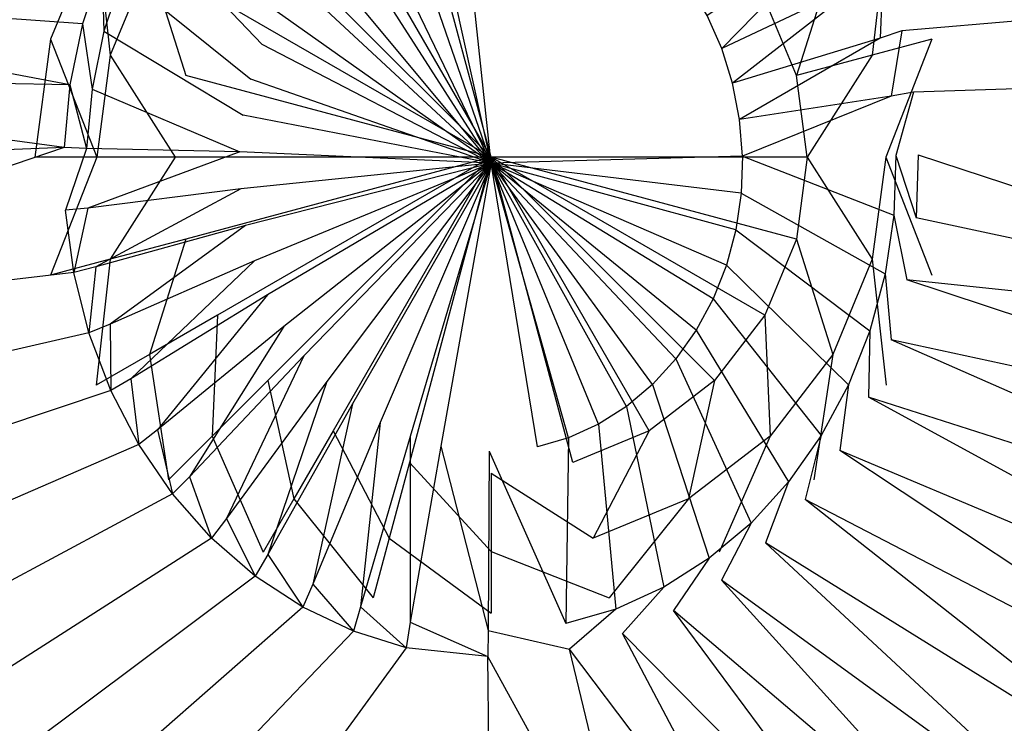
# Model space of a CAD drawing. Extents: x 0 to 1.3, y -0.48 to 0.
# Tile 28 of 36: x 0.909 to 0.9841, y -0.2449 to -0.1912. Entities that reach past the tile are written whole.
import ezdxf

# ---------------------------------------------------------------- set-up
doc = ezdxf.new("R2010")
doc.units = 0
doc.layers.add('L1_BECKEN_N_613113__0___REPLACE', color=7, linetype='CONTINUOUS')
doc.layers.add('L2_BECKEN_613113___REPLACEMTFOR', color=7, linetype='CONTINUOUS')

msp = doc.modelspace()

# ---------------------------------------------------------------- linework, layer by layer
at = {"layer": 'L1_BECKEN_N_613113__0___REPLACE', "color": 8}
for points, invisible_edges in [([(0.944973, -0.17765, 0.045043), (0.938738, -0.178471, 0.045043), (0.944973, -0.201738, 0.046484), (0.944973, -0.17765, 0.045043)], 14), ([(0.951207, -0.178471, 0.045043), (0.944973, -0.17765, 0.045043), (0.944973, -0.201738, 0.046484), (0.951207, -0.178471, 0.045043)], 14), ([(0.944973, -0.201738, 0.046484), (0.938738, -0.178471, 0.045043), (0.932929, -0.180878, 0.045043), (0.944973, -0.201738, 0.046484)], 14), ([(0.957017, -0.180878, 0.045043), (0.951207, -0.178471, 0.045043), (0.944973, -0.201738, 0.046484), (0.957017, -0.180878, 0.045043)], 14), ([(0.944973, -0.201738, 0.046484), (0.932929, -0.180878, 0.045043), (0.92794, -0.184706, 0.045043), (0.944973, -0.201738, 0.046484)], 14), ([(0.962005, -0.184706, 0.045043), (0.957017, -0.180878, 0.045043), (0.944973, -0.201738, 0.046484), (0.962005, -0.184706, 0.045043)], 14), ([(0.915928, -0.193956, 0.043619), (0.914859, -0.184352, 0.040768), (0.911385, -0.192738, 0.040768), (0.915928, -0.193956, 0.043619)], 13), ([(0.914859, -0.184352, 0.040768), (0.915928, -0.193956, 0.043619), (0.918932, -0.186703, 0.043619), (0.914859, -0.184352, 0.040768)], 14), ([(0.974018, -0.193956, 0.043619), (0.975087, -0.184352, 0.040768), (0.971014, -0.186703, 0.043619), (0.974018, -0.193956, 0.043619)], 13), ([(0.975087, -0.184352, 0.040768), (0.974018, -0.193956, 0.043619), (0.978561, -0.192739, 0.040768), (0.975087, -0.184352, 0.040768)], 14), ([(0.944973, -0.201738, 0.046484), (0.92794, -0.184706, 0.045043), (0.924112, -0.189694, 0.045043), (0.944973, -0.201738, 0.046484)], 14), ([(0.965833, -0.189694, 0.045043), (0.962005, -0.184706, 0.045043), (0.944973, -0.201738, 0.046484), (0.965833, -0.189694, 0.045043)], 14), ([(0.921706, -0.195504, 0.045043), (0.918932, -0.186703, 0.043619), (0.915928, -0.193956, 0.043619), (0.921706, -0.195504, 0.045043)], 13), ([(0.918932, -0.186703, 0.043619), (0.921706, -0.195504, 0.045043), (0.924112, -0.189694, 0.045043), (0.918932, -0.186703, 0.043619)], 14), ([(0.96824, -0.195504, 0.045043), (0.971014, -0.186703, 0.043619), (0.965833, -0.189694, 0.045043), (0.96824, -0.195504, 0.045043)], 13), ([(0.971014, -0.186703, 0.043619), (0.96824, -0.195504, 0.045043), (0.974018, -0.193956, 0.043619), (0.971014, -0.186703, 0.043619)], 14), ([(0.944973, -0.201738, 0.046484), (0.924112, -0.189694, 0.045043), (0.921706, -0.195504, 0.045043), (0.944973, -0.201738, 0.046484)], 14), ([(0.96824, -0.195504, 0.045043), (0.965833, -0.189694, 0.045043), (0.944973, -0.201738, 0.046484), (0.96824, -0.195504, 0.045043)], 14), ([(0.914903, -0.201738, 0.043619), (0.911385, -0.192738, 0.040768), (0.9102, -0.201738, 0.040768), (0.914903, -0.201738, 0.043619)], 13), ([(0.911385, -0.192738, 0.040768), (0.914903, -0.201738, 0.043619), (0.915928, -0.193956, 0.043619), (0.911385, -0.192738, 0.040768)], 14), ([(0.975043, -0.201738, 0.043619), (0.978561, -0.192739, 0.040768), (0.974018, -0.193956, 0.043619), (0.975043, -0.201738, 0.043619)], 13), ([(0.978561, -0.192739, 0.040768), (0.975043, -0.201738, 0.043619), (0.979746, -0.201738, 0.040768), (0.978561, -0.192739, 0.040768)], 14), ([(0.920885, -0.201738, 0.045043), (0.915928, -0.193956, 0.043619), (0.914903, -0.201738, 0.043619), (0.920885, -0.201738, 0.045043)], 13), ([(0.915928, -0.193956, 0.043619), (0.920885, -0.201738, 0.045043), (0.921706, -0.195504, 0.045043), (0.915928, -0.193956, 0.043619)], 14), ([(0.969061, -0.201738, 0.045043), (0.974018, -0.193956, 0.043619), (0.96824, -0.195504, 0.045043), (0.969061, -0.201738, 0.045043)], 13), ([(0.974018, -0.193956, 0.043619), (0.969061, -0.201738, 0.045043), (0.975043, -0.201738, 0.043619), (0.974018, -0.193956, 0.043619)], 14), ([(0.944973, -0.201738, 0.046484), (0.921706, -0.195504, 0.045043), (0.920885, -0.201738, 0.045043), (0.944973, -0.201738, 0.046484)], 14), ([(0.969061, -0.201738, 0.045043), (0.96824, -0.195504, 0.045043), (0.944973, -0.201738, 0.046484), (0.969061, -0.201738, 0.045043)], 14), ([(0.911385, -0.210738, 0.040768), (0.914903, -0.201738, 0.043619), (0.9102, -0.201738, 0.040768), (0.911385, -0.210738, 0.040768)], 13), ([(0.914903, -0.201738, 0.043619), (0.911385, -0.210738, 0.040768), (0.915928, -0.209521, 0.043619), (0.914903, -0.201738, 0.043619)], 14), ([(0.915928, -0.209521, 0.043619), (0.920885, -0.201738, 0.045043), (0.914903, -0.201738, 0.043619), (0.915928, -0.209521, 0.043619)], 13), ([(0.920885, -0.201738, 0.045043), (0.915928, -0.209521, 0.043619), (0.921706, -0.207973, 0.045043), (0.920885, -0.201738, 0.045043)], 14), ([(0.944973, -0.201738, 0.046484), (0.920885, -0.201738, 0.045043), (0.921706, -0.207973, 0.045043), (0.944973, -0.201738, 0.046484)], 14), ([(0.944973, -0.201738, 0.046484), (0.921706, -0.207973, 0.045043), (0.924112, -0.213782, 0.045043), (0.944973, -0.201738, 0.046484)], 14), ([(0.944973, -0.201738, 0.046484), (0.924112, -0.213782, 0.045043), (0.92794, -0.218771, 0.045043), (0.944973, -0.201738, 0.046484)], 14), ([(0.944973, -0.201738, 0.046484), (0.92794, -0.218771, 0.045043), (0.932929, -0.222599, 0.045043), (0.944973, -0.201738, 0.046484)], 14), ([(0.944973, -0.201738, 0.046484), (0.932929, -0.222599, 0.045043), (0.938738, -0.225005, 0.045043), (0.944973, -0.201738, 0.046484)], 14), ([(0.944973, -0.201738, 0.046484), (0.938738, -0.225005, 0.045043), (0.944973, -0.225826, 0.045043), (0.944973, -0.201738, 0.046484)], 14), ([(0.951207, -0.225005, 0.045043), (0.944973, -0.201738, 0.046484), (0.944973, -0.225826, 0.045043), (0.951207, -0.225005, 0.045043)], 14), ([(0.957017, -0.222599, 0.045043), (0.944973, -0.201738, 0.046484), (0.951207, -0.225005, 0.045043), (0.957017, -0.222599, 0.045043)], 14), ([(0.962005, -0.218771, 0.045043), (0.944973, -0.201738, 0.046484), (0.957017, -0.222599, 0.045043), (0.962005, -0.218771, 0.045043)], 14), ([(0.965833, -0.213782, 0.045043), (0.944973, -0.201738, 0.046484), (0.962005, -0.218771, 0.045043), (0.965833, -0.213782, 0.045043)], 14), ([(0.96824, -0.207973, 0.045043), (0.944973, -0.201738, 0.046484), (0.965833, -0.213782, 0.045043), (0.96824, -0.207973, 0.045043)], 14), ([(0.969061, -0.201738, 0.045043), (0.944973, -0.201738, 0.046484), (0.96824, -0.207973, 0.045043), (0.969061, -0.201738, 0.045043)], 14), ([(0.974018, -0.209521, 0.043619), (0.969061, -0.201738, 0.045043), (0.96824, -0.207973, 0.045043), (0.974018, -0.209521, 0.043619)], 13), ([(0.969061, -0.201738, 0.045043), (0.974018, -0.209521, 0.043619), (0.975043, -0.201738, 0.043619), (0.969061, -0.201738, 0.045043)], 14), ([(0.978561, -0.210738, 0.040768), (0.975043, -0.201738, 0.043619), (0.974018, -0.209521, 0.043619), (0.978561, -0.210738, 0.040768)], 13), ([(0.975043, -0.201738, 0.043619), (0.978561, -0.210738, 0.040768), (0.979746, -0.201738, 0.040768), (0.975043, -0.201738, 0.043619)], 14), ([(0.918932, -0.216773, 0.043619), (0.921706, -0.207973, 0.045043), (0.915928, -0.209521, 0.043619), (0.918932, -0.216773, 0.043619)], 13), ([(0.921706, -0.207973, 0.045043), (0.918932, -0.216773, 0.043619), (0.924112, -0.213782, 0.045043), (0.921706, -0.207973, 0.045043)], 14), ([(0.971014, -0.216773, 0.043619), (0.96824, -0.207973, 0.045043), (0.965833, -0.213782, 0.045043), (0.971014, -0.216773, 0.043619)], 13), ([(0.96824, -0.207973, 0.045043), (0.971014, -0.216773, 0.043619), (0.974018, -0.209521, 0.043619), (0.96824, -0.207973, 0.045043)], 14), ([(0.914859, -0.219125, 0.040768), (0.915928, -0.209521, 0.043619), (0.911385, -0.210738, 0.040768), (0.914859, -0.219125, 0.040768)], 13), ([(0.915928, -0.209521, 0.043619), (0.914859, -0.219125, 0.040768), (0.918932, -0.216773, 0.043619), (0.915928, -0.209521, 0.043619)], 14), ([(0.975087, -0.219125, 0.040768), (0.974018, -0.209521, 0.043619), (0.971014, -0.216773, 0.043619), (0.975087, -0.219125, 0.040768)], 13), ([(0.974018, -0.209521, 0.043619), (0.975087, -0.219125, 0.040768), (0.978561, -0.210738, 0.040768), (0.974018, -0.209521, 0.043619)], 14), ([(0.92371, -0.223001, 0.043619), (0.924112, -0.213782, 0.045043), (0.918932, -0.216773, 0.043619), (0.92371, -0.223001, 0.043619)], 13), ([(0.924112, -0.213782, 0.045043), (0.92371, -0.223001, 0.043619), (0.92794, -0.218771, 0.045043), (0.924112, -0.213782, 0.045043)], 14), ([(0.966235, -0.223001, 0.043619), (0.965833, -0.213782, 0.045043), (0.962005, -0.218771, 0.045043), (0.966235, -0.223001, 0.043619)], 13), ([(0.965833, -0.213782, 0.045043), (0.966235, -0.223001, 0.043619), (0.971014, -0.216773, 0.043619), (0.965833, -0.213782, 0.045043)], 14), ([(0.920385, -0.226326, 0.040768), (0.918932, -0.216773, 0.043619), (0.914859, -0.219125, 0.040768), (0.920385, -0.226326, 0.040768)], 13), ([(0.918932, -0.216773, 0.043619), (0.920385, -0.226326, 0.040768), (0.92371, -0.223001, 0.043619), (0.918932, -0.216773, 0.043619)], 14), ([(0.969561, -0.226326, 0.040768), (0.971014, -0.216773, 0.043619), (0.966235, -0.223001, 0.043619), (0.969561, -0.226326, 0.040768)], 13), ([(0.971014, -0.216773, 0.043619), (0.969561, -0.226326, 0.040768), (0.975087, -0.219125, 0.040768), (0.971014, -0.216773, 0.043619)], 14), ([(0.929938, -0.22778, 0.043619), (0.92794, -0.218771, 0.045043), (0.92371, -0.223001, 0.043619), (0.929938, -0.22778, 0.043619)], 13), ([(0.92794, -0.218771, 0.045043), (0.929938, -0.22778, 0.043619), (0.932929, -0.222599, 0.045043), (0.92794, -0.218771, 0.045043)], 14), ([(0.960008, -0.22778, 0.043619), (0.962005, -0.218771, 0.045043), (0.957017, -0.222599, 0.045043), (0.960008, -0.22778, 0.043619)], 13), ([(0.962005, -0.218771, 0.045043), (0.960008, -0.22778, 0.043619), (0.966235, -0.223001, 0.043619), (0.962005, -0.218771, 0.045043)], 14), ([(0.93719, -0.230784, 0.043619), (0.932929, -0.222599, 0.045043), (0.929938, -0.22778, 0.043619), (0.93719, -0.230784, 0.043619)], 13), ([(0.932929, -0.222599, 0.045043), (0.93719, -0.230784, 0.043619), (0.938738, -0.225005, 0.045043), (0.932929, -0.222599, 0.045043)], 14), ([(0.952755, -0.230784, 0.043619), (0.957017, -0.222599, 0.045043), (0.951207, -0.225005, 0.045043), (0.952755, -0.230784, 0.043619)], 13), ([(0.957017, -0.222599, 0.045043), (0.952755, -0.230784, 0.043619), (0.960008, -0.22778, 0.043619), (0.957017, -0.222599, 0.045043)], 14), ([(0.927586, -0.231852, 0.040768), (0.92371, -0.223001, 0.043619), (0.920385, -0.226326, 0.040768), (0.927586, -0.231852, 0.040768)], 13), ([(0.92371, -0.223001, 0.043619), (0.927586, -0.231852, 0.040768), (0.929938, -0.22778, 0.043619), (0.92371, -0.223001, 0.043619)], 14), ([(0.962359, -0.231852, 0.040768), (0.966235, -0.223001, 0.043619), (0.960008, -0.22778, 0.043619), (0.962359, -0.231852, 0.040768)], 13), ([(0.966235, -0.223001, 0.043619), (0.962359, -0.231852, 0.040768), (0.969561, -0.226326, 0.040768), (0.966235, -0.223001, 0.043619)], 14), ([(0.944973, -0.231808, 0.043619), (0.938738, -0.225005, 0.045043), (0.93719, -0.230784, 0.043619), (0.944973, -0.231808, 0.043619)], 13), ([(0.938738, -0.225005, 0.045043), (0.944973, -0.231808, 0.043619), (0.944973, -0.225826, 0.045043), (0.938738, -0.225005, 0.045043)], 14), ([(0.944973, -0.225826, 0.045043), (0.952755, -0.230784, 0.043619), (0.951207, -0.225005, 0.045043), (0.944973, -0.225826, 0.045043)], 14), ([(0.952755, -0.230784, 0.043619), (0.944973, -0.225826, 0.045043), (0.944973, -0.231808, 0.043619), (0.952755, -0.230784, 0.043619)], 13), ([(0.935973, -0.235326, 0.040768), (0.929938, -0.22778, 0.043619), (0.927586, -0.231852, 0.040768), (0.935973, -0.235326, 0.040768)], 13), ([(0.929938, -0.22778, 0.043619), (0.935973, -0.235326, 0.040768), (0.93719, -0.230784, 0.043619), (0.929938, -0.22778, 0.043619)], 14), ([(0.953973, -0.235326, 0.040768), (0.960008, -0.22778, 0.043619), (0.952755, -0.230784, 0.043619), (0.953973, -0.235326, 0.040768)], 13), ([(0.960008, -0.22778, 0.043619), (0.953973, -0.235326, 0.040768), (0.962359, -0.231852, 0.040768), (0.960008, -0.22778, 0.043619)], 14), ([(0.944973, -0.236511, 0.040768), (0.93719, -0.230784, 0.043619), (0.935973, -0.235326, 0.040768), (0.944973, -0.236511, 0.040768)], 13), ([(0.93719, -0.230784, 0.043619), (0.944973, -0.236511, 0.040768), (0.944973, -0.231808, 0.043619), (0.93719, -0.230784, 0.043619)], 14), ([(0.944973, -0.231808, 0.043619), (0.953973, -0.235326, 0.040768), (0.952755, -0.230784, 0.043619), (0.944973, -0.231808, 0.043619)], 14), ([(0.953973, -0.235326, 0.040768), (0.944973, -0.231808, 0.043619), (0.944973, -0.236511, 0.040768), (0.953973, -0.235326, 0.040768)], 13)]:
    msp.add_3dface(points, dxfattribs=dict(at, invisible_edges=invisible_edges))
at = {"layer": 'L2_BECKEN_613113___REPLACEMTFOR', "color": 8}
for points, invisible_edges in [([(0.187846, -0.163497), (1.122902, 0), (0.203724, -0.207096), (0.187846, -0.163497)], 13), ([(0.203724, -0.207096), (1.122902, 0), (0.211081, -0.22832), (0.203724, -0.207096)], 10), ([(0.211081, -0.22832), (1.122902, 0), (0.216896, -0.242771), (0.211081, -0.22832)], 13), ([(0.216896, -0.242771), (1.122902, 0), (0.227159, -0.256961), (0.216896, -0.242771)], 10), ([(0.227159, -0.256961), (1.122902, 0), (0.238387, -0.268345), (0.227159, -0.256961)], 13), ([(0.238387, -0.268345), (1.122902, 0), (0.253876, -0.277748), (0.238387, -0.268345)], 10), ([(0.253876, -0.277748), (1.122902, 0), (0.276309, -0.285832), (0.253876, -0.277748)], 13), ([(0.276309, -0.285832), (1.122902, 0), (0.298804, -0.287985), (0.276309, -0.285832)], 10), ([(0.298804, -0.287985), (1.122902, 0), (0.394821, -0.288271), (0.298804, -0.287985)], 13), ([(0.394821, -0.288271), (1.122902, 0), (0.584883, -0.288487), (0.394821, -0.288271)], 10), ([(0.584883, -0.288487), (1.122902, 0), (0.681909, -0.288417), (0.584883, -0.288487)], 13), ([(0.681909, -0.288417), (1.122902, 0), (0.905185, -0.288271), (0.681909, -0.288417)], 10), ([(0.905185, -0.288271), (1.122902, 0), (1.001202, -0.287985), (0.905185, -0.288271)], 13), ([(0.944969, -0.202195, 0.030406), (0.942664, -0.180357, 0.030406), (0.94025, -0.180875, 0.030406), (0.944969, -0.202195, 0.030406)], 14), ([(0.945115, -0.180198, 0.030406), (0.942664, -0.180357, 0.030406), (0.944969, -0.202195, 0.030406), (0.945115, -0.180198, 0.030406)], 14), ([(0.947564, -0.1804, 0.030406), (0.945115, -0.180198, 0.030406), (0.944969, -0.202195, 0.030406), (0.947564, -0.1804, 0.030406)], 14), ([(0.949971, -0.18096, 0.030406), (0.947564, -0.1804, 0.030406), (0.944969, -0.202195, 0.030406), (0.949971, -0.18096, 0.030406)], 14), ([(0.944969, -0.202195, 0.030406), (0.94025, -0.180875, 0.030406), (0.937914, -0.181743, 0.030406), (0.944969, -0.202195, 0.030406)], 14), ([(0.952295, -0.181869, 0.030406), (0.949971, -0.18096, 0.030406), (0.944969, -0.202195, 0.030406), (0.952295, -0.181869, 0.030406)], 14), ([(0.944969, -0.202195, 0.030406), (0.937914, -0.181743, 0.030406), (0.935694, -0.182947, 0.030406), (0.944969, -0.202195, 0.030406)], 14), ([(0.954499, -0.183112, 0.030406), (0.952295, -0.181869, 0.030406), (0.944969, -0.202195, 0.030406), (0.954499, -0.183112, 0.030406)], 14), ([(0.944969, -0.202195, 0.030406), (0.935694, -0.182947, 0.030406), (0.933626, -0.184467, 0.030406), (0.944969, -0.202195, 0.030406)], 14), ([(0.956546, -0.184668, 0.030406), (0.954499, -0.183112, 0.030406), (0.944969, -0.202195, 0.030406), (0.956546, -0.184668, 0.030406)], 14), ([(0.927507, -0.193142, 0.030406), (0.918706, -0.183877, 0.03825), (0.916851, -0.187886, 0.03825), (0.927507, -0.193142, 0.030406)], 13), ([(0.918706, -0.183877, 0.03825), (0.927507, -0.193142, 0.030406), (0.92866, -0.190652, 0.030406), (0.918706, -0.183877, 0.03825)], 14), ([(0.944969, -0.202195, 0.030406), (0.933626, -0.184467, 0.030406), (0.931744, -0.186279, 0.030406), (0.944969, -0.202195, 0.030406)], 14), ([(0.962549, -0.193449, 0.030406), (0.971472, -0.18434, 0.03825), (0.96143, -0.190939, 0.030406), (0.962549, -0.193449, 0.030406)], 13), ([(0.971472, -0.18434, 0.03825), (0.962549, -0.193449, 0.030406), (0.973274, -0.188381, 0.03825), (0.971472, -0.18434, 0.03825)], 14), ([(0.958404, -0.186512, 0.030406), (0.956546, -0.184668, 0.030406), (0.944969, -0.202195, 0.030406), (0.958404, -0.186512, 0.030406)], 14), ([(0.944969, -0.202195, 0.030406), (0.931744, -0.186279, 0.030406), (0.93008, -0.188351, 0.030406), (0.944969, -0.202195, 0.030406)], 14), ([(0.960041, -0.188614, 0.030406), (0.958404, -0.186512, 0.030406), (0.944969, -0.202195, 0.030406), (0.960041, -0.188614, 0.030406)], 14), ([(0.915283, -0.187073, 0.03825), (0.872794, -0.188632, 0.043016), (0.913811, -0.191558, 0.03825), (0.915283, -0.187073, 0.03825)], 14), ([(0.915457, -0.192135, 0.03825), (0.915283, -0.187073, 0.03825), (0.913811, -0.191558, 0.03825), (0.915457, -0.192135, 0.03825)], 13), ([(0.915283, -0.187073, 0.03825), (0.915457, -0.192135, 0.03825), (0.916851, -0.187886, 0.03825), (0.915283, -0.187073, 0.03825)], 14), ([(0.974611, -0.192654, 0.03825), (0.974853, -0.187595, 0.03825), (0.973274, -0.188381, 0.03825), (0.974611, -0.192654, 0.03825)], 13), ([(0.974853, -0.187595, 0.03825), (0.974611, -0.192654, 0.03825), (0.976265, -0.192106, 0.03825), (0.974853, -0.187595, 0.03825)], 14), ([(1.017141, -0.188632, 0.043016), (0.974853, -0.187595, 0.03825), (0.976265, -0.192106, 0.03825), (1.017141, -0.188632, 0.043016)], 14), ([(0.926642, -0.19578, 0.030406), (0.916851, -0.187886, 0.03825), (0.915457, -0.192135, 0.03825), (0.926642, -0.19578, 0.030406)], 13), ([(0.916851, -0.187886, 0.03825), (0.926642, -0.19578, 0.030406), (0.927507, -0.193142, 0.030406), (0.916851, -0.187886, 0.03825)], 14), ([(0.944969, -0.202195, 0.030406), (0.93008, -0.188351, 0.030406), (0.92866, -0.190652, 0.030406), (0.944969, -0.202195, 0.030406)], 14), ([(0.912851, -0.196223, 0.03825), (0.872794, -0.188632, 0.043016), (0.870959, -0.195366, 0.042952), (0.912851, -0.196223, 0.03825)], 14), ([(0.913811, -0.191558, 0.03825), (0.872794, -0.188632, 0.043016), (0.912851, -0.196223, 0.03825), (0.913811, -0.191558, 0.03825)], 14), ([(0.96143, -0.190939, 0.030406), (0.960041, -0.188614, 0.030406), (0.944969, -0.202195, 0.030406), (0.96143, -0.190939, 0.030406)], 14), ([(0.963379, -0.196102, 0.030406), (0.973274, -0.188381, 0.03825), (0.962549, -0.193449, 0.030406), (0.963379, -0.196102, 0.030406)], 13), ([(0.973274, -0.188381, 0.03825), (0.963379, -0.196102, 0.030406), (0.974611, -0.192654, 0.03825), (0.973274, -0.188381, 0.03825)], 14), ([(1.017141, -0.188632, 0.043016), (0.976265, -0.192106, 0.03825), (0.977162, -0.196787, 0.03825), (1.017141, -0.188632, 0.043016)], 14), ([(1.018975, -0.195366, 0.042952), (1.017141, -0.188632, 0.043016), (0.977162, -0.196787, 0.03825), (1.018975, -0.195366, 0.042952)], 14), ([(0.944969, -0.202195, 0.030406), (0.92866, -0.190652, 0.030406), (0.927507, -0.193142, 0.030406), (0.944969, -0.202195, 0.030406)], 14), ([(0.962549, -0.193449, 0.030406), (0.96143, -0.190939, 0.030406), (0.944969, -0.202195, 0.030406), (0.962549, -0.193449, 0.030406)], 14), ([(0.914548, -0.196554, 0.03825), (0.913811, -0.191558, 0.03825), (0.912851, -0.196223, 0.03825), (0.914548, -0.196554, 0.03825)], 13), ([(0.913811, -0.191558, 0.03825), (0.914548, -0.196554, 0.03825), (0.915457, -0.192135, 0.03825), (0.913811, -0.191558, 0.03825)], 14), ([(0.975462, -0.197088, 0.03825), (0.976265, -0.192106, 0.03825), (0.974611, -0.192654, 0.03825), (0.975462, -0.197088, 0.03825)], 13), ([(0.976265, -0.192106, 0.03825), (0.975462, -0.197088, 0.03825), (0.977162, -0.196787, 0.03825), (0.976265, -0.192106, 0.03825)], 14), ([(0.926077, -0.198524, 0.030406), (0.915457, -0.192135, 0.03825), (0.914548, -0.196554, 0.03825), (0.926077, -0.198524, 0.030406)], 13), ([(0.915457, -0.192135, 0.03825), (0.926077, -0.198524, 0.030406), (0.926642, -0.19578, 0.030406), (0.915457, -0.192135, 0.03825)], 14), ([(0.963907, -0.198856, 0.030406), (0.974611, -0.192654, 0.03825), (0.963379, -0.196102, 0.030406), (0.963907, -0.198856, 0.030406)], 13), ([(0.974611, -0.192654, 0.03825), (0.963907, -0.198856, 0.030406), (0.975462, -0.197088, 0.03825), (0.974611, -0.192654, 0.03825)], 14), ([(0.944969, -0.202195, 0.030406), (0.927507, -0.193142, 0.030406), (0.926642, -0.19578, 0.030406), (0.944969, -0.202195, 0.030406)], 14), ([(0.963379, -0.196102, 0.030406), (0.962549, -0.193449, 0.030406), (0.944969, -0.202195, 0.030406), (0.963379, -0.196102, 0.030406)], 14), ([(0.912419, -0.200991, 0.03825), (0.870959, -0.195366, 0.042952), (0.86859, -0.202709, 0.043092), (0.912419, -0.200991, 0.03825)], 14), ([(0.912851, -0.196223, 0.03825), (0.870959, -0.195366, 0.042952), (0.912419, -0.200991, 0.03825), (0.912851, -0.196223, 0.03825)], 14), ([(0.944969, -0.202195, 0.030406), (0.926642, -0.19578, 0.030406), (0.926077, -0.198524, 0.030406), (0.944969, -0.202195, 0.030406)], 14), ([(1.018975, -0.195366, 0.042952), (0.977162, -0.196787, 0.03825), (0.977531, -0.201562, 0.03825), (1.018975, -0.195366, 0.042952)], 14), ([(1.021345, -0.202709, 0.043092), (1.018975, -0.195366, 0.042952), (0.977531, -0.201562, 0.03825), (1.021345, -0.202709, 0.043092)], 14), ([(0.914138, -0.20107, 0.03825), (0.912851, -0.196223, 0.03825), (0.912419, -0.200991, 0.03825), (0.914138, -0.20107, 0.03825)], 13), ([(0.912851, -0.196223, 0.03825), (0.914138, -0.20107, 0.03825), (0.914548, -0.196554, 0.03825), (0.912851, -0.196223, 0.03825)], 14), ([(0.925823, -0.201329, 0.030406), (0.914548, -0.196554, 0.03825), (0.914138, -0.20107, 0.03825), (0.925823, -0.201329, 0.030406)], 13), ([(0.914548, -0.196554, 0.03825), (0.925823, -0.201329, 0.030406), (0.926077, -0.198524, 0.030406), (0.914548, -0.196554, 0.03825)], 14), ([(0.963907, -0.198856, 0.030406), (0.963379, -0.196102, 0.030406), (0.944969, -0.202195, 0.030406), (0.963907, -0.198856, 0.030406)], 14), ([(0.964124, -0.201665, 0.030406), (0.975462, -0.197088, 0.03825), (0.963907, -0.198856, 0.030406), (0.964124, -0.201665, 0.030406)], 13), ([(0.975462, -0.197088, 0.03825), (0.964124, -0.201665, 0.030406), (0.975811, -0.20161, 0.03825), (0.975462, -0.197088, 0.03825)], 14), ([(0.975811, -0.20161, 0.03825), (0.977162, -0.196787, 0.03825), (0.975462, -0.197088, 0.03825), (0.975811, -0.20161, 0.03825)], 13), ([(0.977162, -0.196787, 0.03825), (0.975811, -0.20161, 0.03825), (0.977531, -0.201562, 0.03825), (0.977162, -0.196787, 0.03825)], 14), ([(0.944969, -0.202195, 0.030406), (0.926077, -0.198524, 0.030406), (0.925823, -0.201329, 0.030406), (0.944969, -0.202195, 0.030406)], 14), ([(0.964124, -0.201665, 0.030406), (0.963907, -0.198856, 0.030406), (0.944969, -0.202195, 0.030406), (0.964124, -0.201665, 0.030406)], 14), ([(0.86901, -0.215753, 0.043101), (0.912419, -0.200991, 0.03825), (0.86859, -0.202709, 0.043092), (0.86901, -0.215753, 0.043101)], 13), ([(0.912419, -0.200991, 0.03825), (0.86901, -0.215753, 0.043101), (0.912521, -0.205783, 0.03825), (0.912419, -0.200991, 0.03825)], 14), ([(0.912521, -0.205783, 0.03825), (0.914138, -0.20107, 0.03825), (0.912419, -0.200991, 0.03825), (0.912521, -0.205783, 0.03825)], 13), ([(0.914138, -0.20107, 0.03825), (0.912521, -0.205783, 0.03825), (0.914235, -0.205609, 0.03825), (0.914138, -0.20107, 0.03825)], 14), ([(0.914235, -0.205609, 0.03825), (0.925823, -0.201329, 0.030406), (0.914138, -0.20107, 0.03825), (0.914235, -0.205609, 0.03825)], 13), ([(0.925823, -0.201329, 0.030406), (0.914235, -0.205609, 0.03825), (0.925883, -0.204148, 0.030406), (0.925823, -0.201329, 0.030406)], 14), ([(0.944969, -0.202195, 0.030406), (0.925823, -0.201329, 0.030406), (0.925883, -0.204148, 0.030406), (0.944969, -0.202195, 0.030406)], 14), ([(0.964124, -0.201665, 0.030406), (0.944969, -0.202195, 0.030406), (0.964027, -0.204482, 0.030406), (0.964124, -0.201665, 0.030406)], 14), ([(0.975654, -0.206147, 0.03825), (0.964124, -0.201665, 0.030406), (0.964027, -0.204482, 0.030406), (0.975654, -0.206147, 0.03825)], 13), ([(0.964124, -0.201665, 0.030406), (0.975654, -0.206147, 0.03825), (0.975811, -0.20161, 0.03825), (0.964124, -0.201665, 0.030406)], 14), ([(0.977366, -0.206352, 0.03825), (0.975811, -0.20161, 0.03825), (0.975654, -0.206147, 0.03825), (0.977366, -0.206352, 0.03825)], 13), ([(0.975811, -0.20161, 0.03825), (0.977366, -0.206352, 0.03825), (0.977531, -0.201562, 0.03825), (0.975811, -0.20161, 0.03825)], 14), ([(1.020924, -0.215753, 0.043101), (0.977531, -0.201562, 0.03825), (0.977366, -0.206352, 0.03825), (1.020924, -0.215753, 0.043101)], 13), ([(0.977531, -0.201562, 0.03825), (1.020924, -0.215753, 0.043101), (1.021345, -0.202709, 0.043092), (0.977531, -0.201562, 0.03825)], 14), ([(0.944969, -0.202195, 0.030406), (0.925883, -0.204148, 0.030406), (0.926256, -0.206935, 0.030406), (0.944969, -0.202195, 0.030406)], 14), ([(0.944969, -0.202195, 0.030406), (0.926256, -0.206935, 0.030406), (0.926937, -0.209644, 0.030406), (0.944969, -0.202195, 0.030406)], 14), ([(0.944969, -0.202195, 0.030406), (0.926937, -0.209644, 0.030406), (0.927913, -0.212231, 0.030406), (0.944969, -0.202195, 0.030406)], 14), ([(0.944969, -0.202195, 0.030406), (0.927913, -0.212231, 0.030406), (0.92917, -0.214653, 0.030406), (0.944969, -0.202195, 0.030406)], 14), ([(0.944969, -0.202195, 0.030406), (0.92917, -0.214653, 0.030406), (0.930686, -0.216871, 0.030407), (0.944969, -0.202195, 0.030406)], 14), ([(0.944969, -0.202195, 0.030406), (0.930686, -0.216871, 0.030407), (0.932437, -0.218848, 0.030407), (0.944969, -0.202195, 0.030406)], 14), ([(0.944969, -0.202195, 0.030406), (0.932437, -0.218848, 0.030407), (0.934394, -0.220552, 0.030407), (0.944969, -0.202195, 0.030406)], 14), ([(0.944969, -0.202195, 0.030406), (0.934394, -0.220552, 0.030407), (0.936524, -0.221954, 0.030407), (0.944969, -0.202195, 0.030406)], 14), ([(0.944969, -0.202195, 0.030406), (0.936524, -0.221954, 0.030407), (0.938792, -0.223032, 0.030407), (0.944969, -0.202195, 0.030406)], 14), ([(0.944969, -0.202195, 0.030406), (0.938792, -0.223032, 0.030407), (0.941141, -0.223762, 0.030407), (0.944969, -0.202195, 0.030406)], 14), ([(0.944969, -0.202195, 0.030406), (0.941141, -0.223762, 0.030407), (0.944823, -0.224157, 0.030407), (0.944969, -0.202195, 0.030406)], 14), ([(0.94851, -0.223826, 0.030407), (0.944969, -0.202195, 0.030406), (0.944823, -0.224157, 0.030407), (0.94851, -0.223826, 0.030407)], 14), ([(0.964027, -0.204482, 0.030406), (0.944969, -0.202195, 0.030406), (0.963617, -0.207262, 0.030406), (0.964027, -0.204482, 0.030406)], 14), ([(0.963617, -0.207262, 0.030406), (0.944969, -0.202195, 0.030406), (0.9629, -0.209959, 0.030406), (0.963617, -0.207262, 0.030406)], 14), ([(0.9629, -0.209959, 0.030406), (0.944969, -0.202195, 0.030406), (0.961889, -0.212529, 0.030406), (0.9629, -0.209959, 0.030406)], 14), ([(0.961889, -0.212529, 0.030406), (0.944969, -0.202195, 0.030406), (0.9606, -0.214929, 0.030407), (0.961889, -0.212529, 0.030406)], 14), ([(0.9606, -0.214929, 0.030407), (0.944969, -0.202195, 0.030406), (0.959055, -0.21712, 0.030407), (0.9606, -0.214929, 0.030407)], 14), ([(0.959055, -0.21712, 0.030407), (0.944969, -0.202195, 0.030406), (0.957278, -0.219066, 0.030407), (0.959055, -0.21712, 0.030407)], 14), ([(0.957278, -0.219066, 0.030407), (0.944969, -0.202195, 0.030406), (0.955299, -0.220735, 0.030407), (0.957278, -0.219066, 0.030407)], 14), ([(0.955299, -0.220735, 0.030407), (0.944969, -0.202195, 0.030406), (0.953151, -0.2221, 0.030407), (0.955299, -0.220735, 0.030407)], 14), ([(0.953151, -0.2221, 0.030407), (0.944969, -0.202195, 0.030406), (0.950868, -0.223138, 0.030407), (0.953151, -0.2221, 0.030407)], 14), ([(0.950868, -0.223138, 0.030407), (0.944969, -0.202195, 0.030406), (0.94851, -0.223826, 0.030407), (0.950868, -0.223138, 0.030407)], 14), ([(0.914836, -0.210096, 0.03825), (0.925883, -0.204148, 0.030406), (0.914235, -0.205609, 0.03825), (0.914836, -0.210096, 0.03825)], 13), ([(0.925883, -0.204148, 0.030406), (0.914836, -0.210096, 0.03825), (0.926256, -0.206935, 0.030406), (0.925883, -0.204148, 0.030406)], 14), ([(0.974994, -0.210623, 0.038251), (0.964027, -0.204482, 0.030406), (0.963617, -0.207262, 0.030406), (0.974994, -0.210623, 0.038251)], 13), ([(0.964027, -0.204482, 0.030406), (0.974994, -0.210623, 0.038251), (0.975654, -0.206147, 0.03825), (0.964027, -0.204482, 0.030406)], 14), ([(0.913155, -0.210521, 0.03825), (0.914235, -0.205609, 0.03825), (0.912521, -0.205783, 0.03825), (0.913155, -0.210521, 0.03825)], 13), ([(0.914235, -0.205609, 0.03825), (0.913155, -0.210521, 0.03825), (0.914836, -0.210096, 0.03825), (0.914235, -0.205609, 0.03825)], 14), ([(0.913155, -0.210521, 0.03825), (0.912521, -0.205783, 0.03825), (0.86901, -0.215753, 0.043101), (0.913155, -0.210521, 0.03825)], 14), ([(0.976668, -0.211078, 0.038251), (0.975654, -0.206147, 0.03825), (0.974994, -0.210623, 0.038251), (0.976668, -0.211078, 0.038251)], 13), ([(0.975654, -0.206147, 0.03825), (0.976668, -0.211078, 0.038251), (0.977366, -0.206352, 0.03825), (0.975654, -0.206147, 0.03825)], 14), ([(1.020924, -0.215753, 0.043101), (0.977366, -0.206352, 0.03825), (0.976668, -0.211078, 0.038251), (1.020924, -0.215753, 0.043101)], 14), ([(0.915932, -0.214458, 0.03825), (0.926256, -0.206935, 0.030406), (0.914836, -0.210096, 0.03825), (0.915932, -0.214458, 0.03825)], 13), ([(0.926256, -0.206935, 0.030406), (0.915932, -0.214458, 0.03825), (0.926937, -0.209644, 0.030406), (0.926256, -0.206935, 0.030406)], 14), ([(0.97384, -0.214966, 0.038251), (0.963617, -0.207262, 0.030406), (0.9629, -0.209959, 0.030406), (0.97384, -0.214966, 0.038251)], 13), ([(0.963617, -0.207262, 0.030406), (0.97384, -0.214966, 0.038251), (0.974994, -0.210623, 0.038251), (0.963617, -0.207262, 0.030406)], 14), ([(0.914312, -0.215127, 0.03825), (0.914836, -0.210096, 0.03825), (0.913155, -0.210521, 0.03825), (0.914312, -0.215127, 0.03825)], 13), ([(0.914836, -0.210096, 0.03825), (0.914312, -0.215127, 0.03825), (0.915932, -0.214458, 0.03825), (0.914836, -0.210096, 0.03825)], 14), ([(0.917504, -0.218624, 0.038251), (0.926937, -0.209644, 0.030406), (0.915932, -0.214458, 0.03825), (0.917504, -0.218624, 0.038251)], 13), ([(0.926937, -0.209644, 0.030406), (0.917504, -0.218624, 0.038251), (0.927913, -0.212231, 0.030406), (0.926937, -0.209644, 0.030406)], 14), ([(0.972212, -0.219104, 0.038251), (0.9629, -0.209959, 0.030406), (0.961889, -0.212529, 0.030406), (0.972212, -0.219104, 0.038251)], 13), ([(0.9629, -0.209959, 0.030406), (0.972212, -0.219104, 0.038251), (0.97384, -0.214966, 0.038251), (0.9629, -0.209959, 0.030406)], 14), ([(0.913155, -0.210521, 0.03825), (0.86901, -0.215753, 0.043101), (0.870994, -0.225083, 0.043193), (0.913155, -0.210521, 0.03825)], 14), ([(0.914312, -0.215127, 0.03825), (0.913155, -0.210521, 0.03825), (0.870994, -0.225083, 0.043193), (0.914312, -0.215127, 0.03825)], 14), ([(0.97545, -0.215663, 0.038251), (0.974994, -0.210623, 0.038251), (0.97384, -0.214966, 0.038251), (0.97545, -0.215663, 0.038251)], 13), ([(0.974994, -0.210623, 0.038251), (0.97545, -0.215663, 0.038251), (0.976668, -0.211078, 0.038251), (0.974994, -0.210623, 0.038251)], 14), ([(1.01894, -0.225083, 0.043193), (0.976668, -0.211078, 0.038251), (0.97545, -0.215663, 0.038251), (1.01894, -0.225083, 0.043193)], 14), ([(1.020924, -0.215753, 0.043101), (0.976668, -0.211078, 0.038251), (1.01894, -0.225083, 0.043193), (1.020924, -0.215753, 0.043101)], 14), ([(0.919528, -0.222524, 0.038251), (0.927913, -0.212231, 0.030406), (0.917504, -0.218624, 0.038251), (0.919528, -0.222524, 0.038251)], 13), ([(0.927913, -0.212231, 0.030406), (0.919528, -0.222524, 0.038251), (0.92917, -0.214653, 0.030406), (0.927913, -0.212231, 0.030406)], 14), ([(0.970137, -0.222968, 0.038251), (0.961889, -0.212529, 0.030406), (0.9606, -0.214929, 0.030407), (0.970137, -0.222968, 0.038251)], 13), ([(0.961889, -0.212529, 0.030406), (0.970137, -0.222968, 0.038251), (0.972212, -0.219104, 0.038251), (0.961889, -0.212529, 0.030406)], 14), ([(0.915973, -0.219524, 0.038251), (0.915932, -0.214458, 0.03825), (0.914312, -0.215127, 0.03825), (0.915973, -0.219524, 0.038251)], 13), ([(0.915932, -0.214458, 0.03825), (0.915973, -0.219524, 0.038251), (0.917504, -0.218624, 0.038251), (0.915932, -0.214458, 0.03825)], 14), ([(0.914312, -0.215127, 0.03825), (0.870994, -0.225083, 0.043193), (0.873188, -0.23382, 0.043435), (0.914312, -0.215127, 0.03825)], 14), ([(0.915973, -0.219524, 0.038251), (0.914312, -0.215127, 0.03825), (0.873188, -0.23382, 0.043435), (0.915973, -0.219524, 0.038251)], 14), ([(0.921969, -0.226096, 0.038251), (0.92917, -0.214653, 0.030406), (0.919528, -0.222524, 0.038251), (0.921969, -0.226096, 0.038251)], 13), ([(0.92917, -0.214653, 0.030406), (0.921969, -0.226096, 0.038251), (0.930686, -0.216871, 0.030407), (0.92917, -0.214653, 0.030406)], 14), ([(0.967648, -0.226496, 0.038251), (0.9606, -0.214929, 0.030407), (0.959055, -0.21712, 0.030407), (0.967648, -0.226496, 0.038251)], 13), ([(0.9606, -0.214929, 0.030407), (0.967648, -0.226496, 0.038251), (0.970137, -0.222968, 0.038251), (0.9606, -0.214929, 0.030407)], 14), ([(0.973731, -0.220031, 0.038251), (0.97384, -0.214966, 0.038251), (0.972212, -0.219104, 0.038251), (0.973731, -0.220031, 0.038251)], 13), ([(0.97384, -0.214966, 0.038251), (0.973731, -0.220031, 0.038251), (0.97545, -0.215663, 0.038251), (0.97384, -0.214966, 0.038251)], 14), ([(1.016746, -0.23382, 0.043435), (0.97545, -0.215663, 0.038251), (0.973731, -0.220031, 0.038251), (1.016746, -0.23382, 0.043435)], 14), ([(1.01894, -0.225083, 0.043193), (0.97545, -0.215663, 0.038251), (1.016746, -0.23382, 0.043435), (1.01894, -0.225083, 0.043193)], 14), ([(0.924788, -0.229279, 0.038251), (0.930686, -0.216871, 0.030407), (0.921969, -0.226096, 0.038251), (0.924788, -0.229279, 0.038251)], 13), ([(0.930686, -0.216871, 0.030407), (0.924788, -0.229279, 0.038251), (0.932437, -0.218848, 0.030407), (0.930686, -0.216871, 0.030407)], 14), ([(0.964787, -0.22963, 0.038251), (0.959055, -0.21712, 0.030407), (0.957278, -0.219066, 0.030407), (0.964787, -0.22963, 0.038251)], 13), ([(0.959055, -0.21712, 0.030407), (0.964787, -0.22963, 0.038251), (0.967648, -0.226496, 0.038251), (0.959055, -0.21712, 0.030407)], 14), ([(0.918109, -0.223642, 0.038251), (0.917504, -0.218624, 0.038251), (0.915973, -0.219524, 0.038251), (0.918109, -0.223642, 0.038251)], 13), ([(0.917504, -0.218624, 0.038251), (0.918109, -0.223642, 0.038251), (0.919528, -0.222524, 0.038251), (0.917504, -0.218624, 0.038251)], 14), ([(0.927939, -0.232022, 0.038251), (0.932437, -0.218848, 0.030407), (0.924788, -0.229279, 0.038251), (0.927939, -0.232022, 0.038251)], 13), ([(0.932437, -0.218848, 0.030407), (0.927939, -0.232022, 0.038251), (0.934394, -0.220552, 0.030407), (0.932437, -0.218848, 0.030407)], 14), ([(0.961601, -0.232317, 0.038251), (0.957278, -0.219066, 0.030407), (0.955299, -0.220735, 0.030407), (0.961601, -0.232317, 0.038251)], 13), ([(0.957278, -0.219066, 0.030407), (0.961601, -0.232317, 0.038251), (0.964787, -0.22963, 0.038251), (0.957278, -0.219066, 0.030407)], 14), ([(0.97154, -0.224111, 0.038251), (0.972212, -0.219104, 0.038251), (0.970137, -0.222968, 0.038251), (0.97154, -0.224111, 0.038251)], 13), ([(0.972212, -0.219104, 0.038251), (0.97154, -0.224111, 0.038251), (0.973731, -0.220031, 0.038251), (0.972212, -0.219104, 0.038251)], 14), ([(0.915973, -0.219524, 0.038251), (0.873188, -0.23382, 0.043435), (0.876952, -0.241494, 0.043833), (0.915973, -0.219524, 0.038251)], 14), ([(0.918109, -0.223642, 0.038251), (0.915973, -0.219524, 0.038251), (0.876952, -0.241494, 0.043833), (0.918109, -0.223642, 0.038251)], 14), ([(0.931369, -0.23428, 0.038251), (0.934394, -0.220552, 0.030407), (0.927939, -0.232022, 0.038251), (0.931369, -0.23428, 0.038251)], 13), ([(0.934394, -0.220552, 0.030407), (0.931369, -0.23428, 0.038251), (0.936524, -0.221954, 0.030407), (0.934394, -0.220552, 0.030407)], 14), ([(1.012983, -0.241494, 0.043833), (0.973731, -0.220031, 0.038251), (0.97154, -0.224111, 0.038251), (1.012983, -0.241494, 0.043833)], 14), ([(1.016746, -0.23382, 0.043435), (0.973731, -0.220031, 0.038251), (1.012983, -0.241494, 0.043833), (1.016746, -0.23382, 0.043435)], 14), ([(0.958141, -0.234515, 0.038251), (0.955299, -0.220735, 0.030407), (0.953151, -0.2221, 0.030407), (0.958141, -0.234515, 0.038251)], 13), ([(0.955299, -0.220735, 0.030407), (0.958141, -0.234515, 0.038251), (0.961601, -0.232317, 0.038251), (0.955299, -0.220735, 0.030407)], 14), ([(0.935022, -0.236016, 0.038251), (0.936524, -0.221954, 0.030407), (0.931369, -0.23428, 0.038251), (0.935022, -0.236016, 0.038251)], 13), ([(0.936524, -0.221954, 0.030407), (0.935022, -0.236016, 0.038251), (0.938792, -0.223032, 0.030407), (0.936524, -0.221954, 0.030407)], 14), ([(0.954465, -0.236187, 0.038251), (0.953151, -0.2221, 0.030407), (0.950868, -0.223138, 0.030407), (0.954465, -0.236187, 0.038251)], 13), ([(0.953151, -0.2221, 0.030407), (0.954465, -0.236187, 0.038251), (0.958141, -0.234515, 0.038251), (0.953151, -0.2221, 0.030407)], 14), ([(0.920687, -0.227413, 0.038251), (0.919528, -0.222524, 0.038251), (0.918109, -0.223642, 0.038251), (0.920687, -0.227413, 0.038251)], 13), ([(0.919528, -0.222524, 0.038251), (0.920687, -0.227413, 0.038251), (0.921969, -0.226096, 0.038251), (0.919528, -0.222524, 0.038251)], 14), ([(0.918109, -0.223642, 0.038251), (0.876952, -0.241494, 0.043833), (0.882849, -0.247697, 0.044344), (0.918109, -0.223642, 0.038251)], 14), ([(0.920687, -0.227413, 0.038251), (0.918109, -0.223642, 0.038251), (0.882849, -0.247697, 0.044344), (0.920687, -0.227413, 0.038251)], 14), ([(0.938803, -0.23719, 0.038251), (0.938792, -0.223032, 0.030407), (0.935022, -0.236016, 0.038251), (0.938803, -0.23719, 0.038251)], 13), ([(0.938792, -0.223032, 0.030407), (0.938803, -0.23719, 0.038251), (0.941141, -0.223762, 0.030407), (0.938792, -0.223032, 0.030407)], 14), ([(0.950669, -0.237294, 0.038251), (0.950868, -0.223138, 0.030407), (0.94851, -0.223826, 0.030407), (0.950669, -0.237294, 0.038251)], 13), ([(0.950868, -0.223138, 0.030407), (0.950669, -0.237294, 0.038251), (0.954465, -0.236187, 0.038251), (0.950868, -0.223138, 0.030407)], 14), ([(0.968913, -0.227836, 0.038251), (0.970137, -0.222968, 0.038251), (0.967648, -0.226496, 0.038251), (0.968913, -0.227836, 0.038251)], 13), ([(0.970137, -0.222968, 0.038251), (0.968913, -0.227836, 0.038251), (0.97154, -0.224111, 0.038251), (0.970137, -0.222968, 0.038251)], 14), ([(0.944732, -0.237826, 0.038251), (0.941141, -0.223762, 0.030407), (0.938803, -0.23719, 0.038251), (0.944732, -0.237826, 0.038251)], 13), ([(0.941141, -0.223762, 0.030407), (0.944732, -0.237826, 0.038251), (0.944823, -0.224157, 0.030407), (0.941141, -0.223762, 0.030407)], 14), ([(0.950669, -0.237294, 0.038251), (0.944823, -0.224157, 0.030407), (0.944732, -0.237826, 0.038251), (0.950669, -0.237294, 0.038251)], 13), ([(0.944823, -0.224157, 0.030407), (0.950669, -0.237294, 0.038251), (0.94851, -0.223826, 0.030407), (0.944823, -0.224157, 0.030407)], 14), ([(1.007085, -0.247697, 0.044344), (0.97154, -0.224111, 0.038251), (0.968913, -0.227836, 0.038251), (1.007085, -0.247697, 0.044344)], 14), ([(1.012983, -0.241494, 0.043833), (0.97154, -0.224111, 0.038251), (1.007085, -0.247697, 0.044344), (1.012983, -0.241494, 0.043833)], 14), ([(0.923663, -0.230774, 0.038251), (0.921969, -0.226096, 0.038251), (0.920687, -0.227413, 0.038251), (0.923663, -0.230774, 0.038251)], 13), ([(0.921969, -0.226096, 0.038251), (0.923663, -0.230774, 0.038251), (0.924788, -0.229279, 0.038251), (0.921969, -0.226096, 0.038251)], 14), ([(0.965892, -0.231144, 0.038251), (0.967648, -0.226496, 0.038251), (0.964787, -0.22963, 0.038251), (0.965892, -0.231144, 0.038251)], 13), ([(0.967648, -0.226496, 0.038251), (0.965892, -0.231144, 0.038251), (0.968913, -0.227836, 0.038251), (0.967648, -0.226496, 0.038251)], 14), ([(0.920687, -0.227413, 0.038251), (0.882849, -0.247697, 0.044344), (0.889986, -0.252337, 0.044812), (0.920687, -0.227413, 0.038251)], 14), ([(0.923663, -0.230774, 0.038251), (0.920687, -0.227413, 0.038251), (0.889986, -0.252337, 0.044812), (0.923663, -0.230774, 0.038251)], 14), ([(0.999948, -0.252337, 0.044812), (0.968913, -0.227836, 0.038251), (0.965892, -0.231144, 0.038251), (0.999948, -0.252337, 0.044812)], 14), ([(1.007085, -0.247697, 0.044344), (0.968913, -0.227836, 0.038251), (0.999948, -0.252337, 0.044812), (1.007085, -0.247697, 0.044344)], 14), ([(0.926989, -0.23367, 0.038251), (0.924788, -0.229279, 0.038251), (0.923663, -0.230774, 0.038251), (0.926989, -0.23367, 0.038251)], 13), ([(0.924788, -0.229279, 0.038251), (0.926989, -0.23367, 0.038251), (0.927939, -0.232022, 0.038251), (0.924788, -0.229279, 0.038251)], 14), ([(0.962528, -0.233982, 0.038251), (0.964787, -0.22963, 0.038251), (0.961601, -0.232317, 0.038251), (0.962528, -0.233982, 0.038251)], 13), ([(0.964787, -0.22963, 0.038251), (0.962528, -0.233982, 0.038251), (0.965892, -0.231144, 0.038251), (0.964787, -0.22963, 0.038251)], 14), ([(0.923663, -0.230774, 0.038251), (0.889986, -0.252337, 0.044812), (0.897715, -0.255591, 0.045103), (0.923663, -0.230774, 0.038251)], 14), ([(0.926989, -0.23367, 0.038251), (0.923663, -0.230774, 0.038251), (0.897715, -0.255591, 0.045103), (0.926989, -0.23367, 0.038251)], 14), ([(0.992219, -0.255591, 0.045103), (0.965892, -0.231144, 0.038251), (0.962528, -0.233982, 0.038251), (0.992219, -0.255591, 0.045103)], 14), ([(0.999948, -0.252337, 0.044812), (0.965892, -0.231144, 0.038251), (0.992219, -0.255591, 0.045103), (0.999948, -0.252337, 0.044812)], 14), ([(0.93061, -0.236054, 0.038251), (0.927939, -0.232022, 0.038251), (0.926989, -0.23367, 0.038251), (0.93061, -0.236054, 0.038251)], 13), ([(0.927939, -0.232022, 0.038251), (0.93061, -0.236054, 0.038251), (0.931369, -0.23428, 0.038251), (0.927939, -0.232022, 0.038251)], 14), ([(0.958876, -0.236302, 0.038251), (0.961601, -0.232317, 0.038251), (0.958141, -0.234515, 0.038251), (0.958876, -0.236302, 0.038251)], 13), ([(0.961601, -0.232317, 0.038251), (0.958876, -0.236302, 0.038251), (0.962528, -0.233982, 0.038251), (0.961601, -0.232317, 0.038251)], 14), ([(0.926989, -0.23367, 0.038251), (0.897715, -0.255591, 0.045103), (0.905883, -0.257729, 0.045172), (0.926989, -0.23367, 0.038251)], 14), ([(0.93061, -0.236054, 0.038251), (0.926989, -0.23367, 0.038251), (0.905883, -0.257729, 0.045172), (0.93061, -0.236054, 0.038251)], 14), ([(0.984052, -0.257729, 0.045172), (0.962528, -0.233982, 0.038251), (0.958876, -0.236302, 0.038251), (0.984052, -0.257729, 0.045172)], 14), ([(0.992219, -0.255591, 0.045103), (0.962528, -0.233982, 0.038251), (0.984052, -0.257729, 0.045172), (0.992219, -0.255591, 0.045103)], 14), ([(0.934467, -0.237887, 0.038251), (0.931369, -0.23428, 0.038251), (0.93061, -0.236054, 0.038251), (0.934467, -0.237887, 0.038251)], 13), ([(0.931369, -0.23428, 0.038251), (0.934467, -0.237887, 0.038251), (0.935022, -0.236016, 0.038251), (0.931369, -0.23428, 0.038251)], 14), ([(0.954995, -0.238067, 0.038251), (0.958141, -0.234515, 0.038251), (0.954465, -0.236187, 0.038251), (0.954995, -0.238067, 0.038251)], 13), ([(0.958141, -0.234515, 0.038251), (0.954995, -0.238067, 0.038251), (0.958876, -0.236302, 0.038251), (0.958141, -0.234515, 0.038251)], 14), ([(0.93061, -0.236054, 0.038251), (0.905883, -0.257729, 0.045172), (0.914233, -0.259022, 0.045073), (0.93061, -0.236054, 0.038251)], 14), ([(0.934467, -0.237887, 0.038251), (0.93061, -0.236054, 0.038251), (0.914233, -0.259022, 0.045073), (0.934467, -0.237887, 0.038251)], 14), ([(0.938496, -0.239138, 0.038251), (0.935022, -0.236016, 0.038251), (0.934467, -0.237887, 0.038251), (0.938496, -0.239138, 0.038251)], 13), ([(0.935022, -0.236016, 0.038251), (0.938496, -0.239138, 0.038251), (0.938803, -0.23719, 0.038251), (0.935022, -0.236016, 0.038251)], 14), ([(0.95095, -0.239247, 0.038251), (0.954465, -0.236187, 0.038251), (0.950669, -0.237294, 0.038251), (0.95095, -0.239247, 0.038251)], 13), ([(0.954465, -0.236187, 0.038251), (0.95095, -0.239247, 0.038251), (0.954995, -0.238067, 0.038251), (0.954465, -0.236187, 0.038251)], 14), ([(0.975702, -0.259022, 0.045073), (0.958876, -0.236302, 0.038251), (0.954995, -0.238067, 0.038251), (0.975702, -0.259022, 0.045073)], 14), ([(0.984052, -0.257729, 0.045172), (0.958876, -0.236302, 0.038251), (0.975702, -0.259022, 0.045073), (0.984052, -0.257729, 0.045172)], 14), ([(0.934467, -0.237887, 0.038251), (0.914233, -0.259022, 0.045073), (0.923422, -0.259832, 0.044958), (0.934467, -0.237887, 0.038251)], 14), ([(0.938496, -0.239138, 0.038251), (0.934467, -0.237887, 0.038251), (0.923422, -0.259832, 0.044958), (0.938496, -0.239138, 0.038251)], 14), ([(0.944719, -0.239806, 0.038251), (0.938803, -0.23719, 0.038251), (0.938496, -0.239138, 0.038251), (0.944719, -0.239806, 0.038251)], 13), ([(0.938803, -0.23719, 0.038251), (0.944719, -0.239806, 0.038251), (0.944732, -0.237826, 0.038251), (0.938803, -0.23719, 0.038251)], 14), ([(0.95095, -0.239247, 0.038251), (0.944732, -0.237826, 0.038251), (0.944719, -0.239806, 0.038251), (0.95095, -0.239247, 0.038251)], 13), ([(0.944732, -0.237826, 0.038251), (0.95095, -0.239247, 0.038251), (0.950669, -0.237294, 0.038251), (0.944732, -0.237826, 0.038251)], 14), ([(0.966513, -0.259832, 0.044958), (0.954995, -0.238067, 0.038251), (0.95095, -0.239247, 0.038251), (0.966513, -0.259832, 0.044958)], 14), ([(0.975702, -0.259022, 0.045073), (0.954995, -0.238067, 0.038251), (0.966513, -0.259832, 0.044958), (0.975702, -0.259022, 0.045073)], 14), ([(0.938496, -0.239138, 0.038251), (0.923422, -0.259832, 0.044958), (0.933824, -0.260541, 0.044957), (0.938496, -0.239138, 0.038251)], 14), ([(0.944719, -0.239806, 0.038251), (0.938496, -0.239138, 0.038251), (0.933824, -0.260541, 0.044957), (0.944719, -0.239806, 0.038251)], 14), ([(0.95611, -0.260541, 0.044957), (0.95095, -0.239247, 0.038251), (0.944719, -0.239806, 0.038251), (0.95611, -0.260541, 0.044957)], 14), ([(0.966513, -0.259832, 0.044958), (0.95095, -0.239247, 0.038251), (0.95611, -0.260541, 0.044957), (0.966513, -0.259832, 0.044958)], 14), ([(0.944969, -0.261468, 0.045176), (0.944719, -0.239806, 0.038251), (0.933824, -0.260541, 0.044957), (0.944969, -0.261468, 0.045176)], 14), ([(0.95611, -0.260541, 0.044957), (0.944719, -0.239806, 0.038251), (0.944969, -0.261468, 0.045176), (0.95611, -0.260541, 0.044957)], 14)]:
    msp.add_3dface(points, dxfattribs=dict(at, invisible_edges=invisible_edges))

doc.saveas('drawing.dxf')
